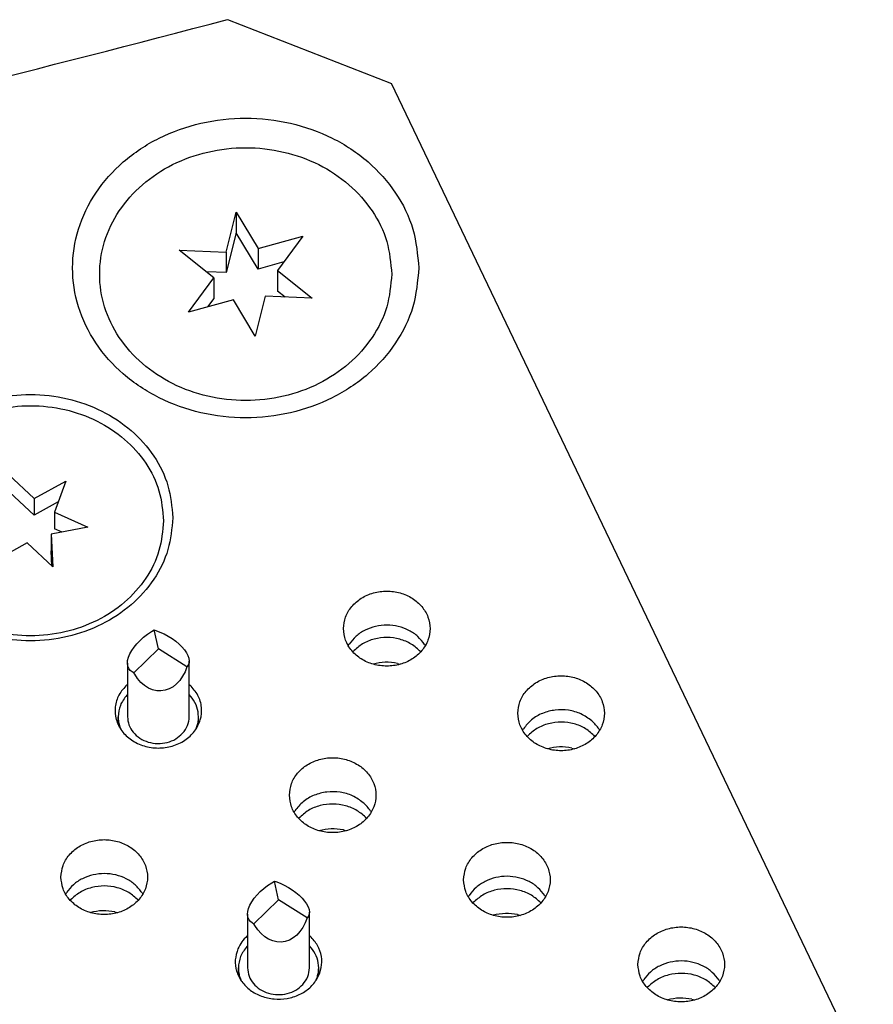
# Model space of a CAD drawing. Header units: inches. Extents: x -129 to 664, y -381 to 179.
# Tile 87 of 109: x -8 to 5, y -192 to -176. Entities that reach past the tile are written whole.
import ezdxf

# ---------------------------------------------------------------- set-up
doc = ezdxf.new("R2010")
doc.units = ezdxf.units.IN
doc.layers.add('1', color=7, linetype='Continuous')

# ---------------------------------------------------------------- blocks, each defined once
blk = doc.blocks.new('insulator_top2_E7018-25457__90', base_point=(-86.509, -231.663))
at = {"color": 7, "linetype": 'Continuous'}
for p, q in [((-4.957, -176.047), (-2.303, -177.078)), ((10.553, -203.956), (-2.303, -177.078)), ((-3.003, -186.176), (-2.989, -186.152)), ((-1.767, -186.158), (-1.756, -186.177)), ((-6.583, -186.809), (-6.575, -186.803)), ((-5.575, -186.803), (-5.563, -186.814)), ((-0.183, -187.546), (-0.169, -187.522)), ((1.053, -187.527), (1.063, -187.546)), ((-3.879, -188.872), (-3.865, -188.848)), ((-2.643, -188.853), (-2.632, -188.872)), ((-7.574, -190.197), (-7.56, -190.173)), ((-6.338, -190.179), (-6.328, -190.197)), ((-1.059, -190.241), (-1.045, -190.217)), ((0.177, -190.222), (0.188, -190.241)), ((-4.639, -190.874), (-4.631, -190.867)), ((-3.631, -190.868), (-3.619, -190.878)), ((1.761, -191.61), (1.775, -191.586)), ((2.997, -191.592), (3.007, -191.611))]:
    blk.add_line(p, q, dxfattribs=at)
for points, knots in [([(-59.921, -176.047), (-56.94, -176.824), (-50.961, -178.38), (-41.745, -179.628), (-32.439, -180.079), (-23.133, -179.628), (-13.918, -178.38), (-7.938, -176.824), (-4.957, -176.047)], [0, 0, 0, 0, 9.234928, 18.522527, 27.83697, 37.151413, 46.439012, 55.673941, 55.673941, 55.673941, 55.673941]), ([(-1.862, -180.065), (-1.881, -179.853), (-1.92, -179.423), (-2.219, -178.829), (-2.669, -178.322), (-3.256, -177.936), (-3.935, -177.695), (-4.663, -177.613), (-5.389, -177.695), (-6.069, -177.936), (-6.655, -178.322), (-7.109, -178.829), (-7.396, -179.423), (-7.495, -180.065), (-7.396, -180.707), (-7.109, -181.301), (-6.655, -181.808), (-6.069, -182.194), (-5.389, -182.435), (-4.663, -182.517), (-3.935, -182.435), (-3.256, -182.194), (-2.669, -181.808), (-2.219, -181.301), (-1.92, -180.707), (-1.881, -180.277), (-1.862, -180.065)], [0, 0, 0, 0, 0.634813, 1.283098, 1.954077, 2.65034, 3.367781, 4.09717, 4.826558, 5.543999, 6.240263, 6.911241, 7.559526, 8.194339, 8.829152, 9.477437, 10.148416, 10.844679, 11.56212, 12.291509, 13.020897, 13.738338, 14.434602, 15.10558, 15.753865, 16.388678, 16.388678, 16.388678, 16.388678]), ([(-5.842, -184.106), (-5.857, -183.931), (-5.889, -183.579), (-6.134, -183.09), (-6.504, -182.674), (-6.987, -182.357), (-7.545, -182.159), (-8.142, -182.091), (-8.739, -182.159), (-9.297, -182.357), (-9.779, -182.674), (-10.151, -183.09), (-10.388, -183.579), (-10.469, -184.106), (-10.388, -184.633), (-10.151, -185.121), (-9.779, -185.537), (-9.297, -185.854), (-8.739, -186.053), (-8.142, -186.12), (-7.545, -186.053), (-6.987, -185.854), (-6.504, -185.537), (-6.134, -185.121), (-5.889, -184.633), (-5.857, -184.28), (-5.842, -184.106)], [0, 0, 0, 0, 0.521454, 1.053973, 1.605134, 2.177065, 2.766392, 3.365532, 3.964672, 4.553999, 5.12593, 5.677091, 6.209611, 6.731064, 7.252518, 7.785038, 8.336199, 8.908129, 9.497456, 10.096596, 10.695737, 11.285064, 11.856994, 12.408155, 12.940675, 13.462129, 13.462129, 13.462129, 13.462129]), ([(-3.08, -185.901), (-3.073, -185.965), (-3.059, -186.094), (-2.952, -186.267), (-2.795, -186.402), (-2.597, -186.488), (-2.38, -186.517), (-2.162, -186.488), (-1.965, -186.402), (-1.807, -186.267), (-1.704, -186.094), (-1.668, -185.901), (-1.704, -185.708), (-1.807, -185.535), (-1.965, -185.4), (-2.162, -185.314), (-2.38, -185.285), (-2.597, -185.314), (-2.795, -185.4), (-2.952, -185.535), (-3.059, -185.708), (-3.073, -185.837), (-3.08, -185.901)], [0, 0, 0, 0, 0.190439, 0.386512, 0.591376, 0.804667, 1.023004, 1.241341, 1.454632, 1.659496, 1.855569, 2.046008, 2.236447, 2.43252, 2.637384, 2.850675, 3.069012, 3.287349, 3.50064, 3.705504, 3.901578, 4.092016, 4.092016, 4.092016, 4.092016]), ([(-1.767, -186.158), (-1.802, -186.113), (-1.872, -186.021), (-2.022, -185.923), (-2.192, -185.86), (-2.376, -185.838), (-2.561, -185.858), (-2.732, -185.92), (-2.883, -186.016), (-2.954, -186.108), (-2.989, -186.152)], [0, 0, 0, 0, 0.169498, 0.345491, 0.526995, 0.711654, 0.896376, 1.078052, 1.254285, 1.42403, 1.42403, 1.42403, 1.42403]), ([(-0.26, -187.271), (-0.253, -187.334), (-0.239, -187.464), (-0.132, -187.636), (0.025, -187.771), (0.223, -187.857), (0.44, -187.887), (0.657, -187.857), (0.854, -187.771), (1.013, -187.636), (1.116, -187.464), (1.152, -187.271), (1.116, -187.077), (1.013, -186.905), (0.854, -186.77), (0.657, -186.684), (0.44, -186.654), (0.223, -186.684), (0.025, -186.77), (-0.132, -186.905), (-0.239, -187.077), (-0.253, -187.207), (-0.26, -187.271)], [0, 0, 0, 0, 0.190439, 0.386512, 0.591376, 0.804667, 1.023004, 1.241341, 1.454632, 1.659496, 1.855569, 2.046008, 2.236447, 2.43252, 2.637384, 2.850675, 3.069012, 3.287349, 3.50064, 3.705504, 3.901578, 4.092016, 4.092016, 4.092016, 4.092016]), ([(-6.583, -186.809), (-6.631, -186.862), (-6.724, -186.965), (-6.785, -187.167), (-6.768, -187.374), (-6.673, -187.564), (-6.514, -187.714), (-6.308, -187.81), (-6.079, -187.844), (-5.849, -187.812), (-5.643, -187.718), (-5.482, -187.569), (-5.384, -187.38), (-5.365, -187.174), (-5.423, -186.97), (-5.516, -186.867), (-5.563, -186.814)], [0, 0, 0, 0, 0.210678, 0.413377, 0.614021, 0.819571, 1.034553, 1.259208, 1.489858, 1.720605, 1.945515, 2.160814, 2.366606, 2.567301, 2.769835, 2.980213, 2.980213, 2.980213, 2.980213]), ([(0.935, -187.392), (0.879, -187.352), (0.766, -187.27), (0.56, -187.214), (0.345, -187.21), (0.14, -187.263), (-0.043, -187.365), (-0.128, -187.47), (-0.169, -187.522)], [0, 0, 0, 0, 0.204407, 0.415613, 0.629556, 0.841332, 1.046699, 1.243495, 1.243495, 1.243495, 1.243495]), ([(1.053, -187.527), (1.036, -187.503), (1.001, -187.453), (0.957, -187.413), (0.935, -187.392)], [0, 0, 0, 0, 0.0890417, 0.1798797, 0.1798797, 0.1798797, 0.1798797]), ([(-3.956, -188.596), (-3.949, -188.66), (-3.935, -188.789), (-3.827, -188.962), (-3.67, -189.097), (-3.473, -189.183), (-3.256, -189.212), (-3.038, -189.183), (-2.841, -189.097), (-2.683, -188.962), (-2.58, -188.789), (-2.544, -188.596), (-2.58, -188.403), (-2.683, -188.23), (-2.841, -188.095), (-3.038, -188.01), (-3.256, -187.98), (-3.473, -188.01), (-3.67, -188.095), (-3.827, -188.23), (-3.935, -188.403), (-3.949, -188.532), (-3.956, -188.596)], [0, 0, 0, 0, 0.190439, 0.386512, 0.591376, 0.804667, 1.023004, 1.241341, 1.454632, 1.659496, 1.855569, 2.046008, 2.236447, 2.43252, 2.637384, 2.850675, 3.069012, 3.287349, 3.50064, 3.705504, 3.901578, 4.092016, 4.092016, 4.092016, 4.092016]), ([(-2.761, -188.718), (-2.816, -188.677), (-2.929, -188.596), (-3.136, -188.54), (-3.35, -188.536), (-3.556, -188.589), (-3.739, -188.691), (-3.823, -188.796), (-3.865, -188.848)], [0, 0, 0, 0, 0.204407, 0.415613, 0.629556, 0.841332, 1.046699, 1.243494, 1.243494, 1.243494, 1.243494]), ([(-2.643, -188.853), (-2.66, -188.829), (-2.694, -188.779), (-2.738, -188.738), (-2.761, -188.718)], [0, 0, 0, 0, 0.0890405, 0.1798774, 0.1798774, 0.1798774, 0.1798774]), ([(-7.651, -189.922), (-7.644, -189.986), (-7.63, -190.115), (-7.523, -190.288), (-7.366, -190.423), (-7.168, -190.509), (-6.951, -190.538), (-6.734, -190.509), (-6.537, -190.423), (-6.378, -190.288), (-6.275, -190.115), (-6.239, -189.922), (-6.275, -189.729), (-6.378, -189.556), (-6.537, -189.421), (-6.734, -189.335), (-6.951, -189.306), (-7.168, -189.335), (-7.366, -189.421), (-7.523, -189.556), (-7.63, -189.729), (-7.644, -189.858), (-7.651, -189.922)], [0, 0, 0, 0, 0.190439, 0.386512, 0.591376, 0.804667, 1.023004, 1.241341, 1.454632, 1.659496, 1.855569, 2.046008, 2.236447, 2.43252, 2.637384, 2.850675, 3.069012, 3.287349, 3.50064, 3.705504, 3.901578, 4.092016, 4.092016, 4.092016, 4.092016]), ([(-1.136, -189.966), (-1.129, -190.029), (-1.115, -190.159), (-1.008, -190.331), (-0.851, -190.466), (-0.653, -190.552), (-0.436, -190.582), (-0.218, -190.552), (-0.021, -190.466), (0.137, -190.331), (0.24, -190.159), (0.276, -189.966), (0.24, -189.772), (0.137, -189.6), (-0.021, -189.465), (-0.218, -189.379), (-0.436, -189.35), (-0.653, -189.379), (-0.851, -189.465), (-1.008, -189.6), (-1.115, -189.772), (-1.129, -189.902), (-1.136, -189.966)], [0, 0, 0, 0, 0.190439, 0.386512, 0.591376, 0.804667, 1.023004, 1.241341, 1.454632, 1.659496, 1.855569, 2.046008, 2.236447, 2.43252, 2.637384, 2.850675, 3.069012, 3.287349, 3.50064, 3.705504, 3.901578, 4.092016, 4.092016, 4.092016, 4.092016]), ([(-6.338, -190.179), (-6.373, -190.133), (-6.443, -190.041), (-6.593, -189.943), (-6.763, -189.88), (-6.948, -189.859), (-7.132, -189.879), (-7.303, -189.94), (-7.454, -190.037), (-7.525, -190.128), (-7.56, -190.173)], [0, 0, 0, 0, 0.169498, 0.345491, 0.526995, 0.711655, 0.896376, 1.078053, 1.254286, 1.424031, 1.424031, 1.424031, 1.424031]), ([(0.177, -190.222), (0.142, -190.177), (0.072, -190.085), (-0.077, -189.987), (-0.248, -189.924), (-0.432, -189.902), (-0.617, -189.923), (-0.788, -189.984), (-0.939, -190.081), (-1.01, -190.172), (-1.045, -190.217)], [0, 0, 0, 0, 0.169498, 0.345491, 0.526995, 0.711655, 0.896377, 1.078053, 1.254286, 1.424032, 1.424032, 1.424032, 1.424032]), ([(-4.639, -190.874), (-4.67, -190.905), (-4.731, -190.966), (-4.769, -191.044), (-4.788, -191.082)], [0, 0, 0, 0, 0.1309203, 0.2582681, 0.2582681, 0.2582681, 0.2582681]), ([(1.684, -191.335), (1.691, -191.399), (1.705, -191.528), (1.812, -191.701), (1.969, -191.836), (2.167, -191.922), (2.384, -191.951), (2.601, -191.922), (2.798, -191.836), (2.957, -191.701), (3.06, -191.528), (3.096, -191.335), (3.06, -191.142), (2.957, -190.969), (2.798, -190.834), (2.601, -190.748), (2.384, -190.719), (2.167, -190.748), (1.969, -190.834), (1.812, -190.969), (1.705, -191.142), (1.691, -191.271), (1.684, -191.335)], [0, 0, 0, 0, 0.190439, 0.386512, 0.591376, 0.804667, 1.023004, 1.241341, 1.454632, 1.659496, 1.855569, 2.046008, 2.236447, 2.43252, 2.637384, 2.850675, 3.069012, 3.287349, 3.50064, 3.705504, 3.901578, 4.092016, 4.092016, 4.092016, 4.092016]), ([(-4.788, -191.082), (-4.807, -191.142), (-4.844, -191.26), (-4.818, -191.449), (-4.732, -191.62), (-4.591, -191.761), (-4.41, -191.857), (-4.204, -191.903), (-3.992, -191.895), (-3.793, -191.832), (-3.622, -191.721), (-3.497, -191.569), (-3.429, -191.39), (-3.428, -191.202), (-3.49, -191.02), (-3.576, -190.926), (-3.619, -190.878)], [0, 0, 0, 0, 0.184237, 0.367591, 0.555317, 0.750851, 0.954638, 1.164289, 1.375578, 1.58379, 1.785135, 1.978034, 2.163903, 2.346938, 2.532533, 2.724996, 2.724996, 2.724996, 2.724996]), ([(2.997, -191.592), (2.962, -191.547), (2.892, -191.455), (2.742, -191.357), (2.572, -191.294), (2.388, -191.272), (2.203, -191.292), (2.032, -191.354), (1.881, -191.45), (1.81, -191.542), (1.775, -191.586)], [0, 0, 0, 0, 0.169498, 0.345491, 0.526996, 0.711655, 0.896377, 1.078054, 1.254287, 1.424033, 1.424033, 1.424033, 1.424033])]:
    blk.add_open_spline(points, degree=3, knots=knots, dxfattribs=at)
blk = doc.blocks.new('sig_pogo_1400-2142_10__131', base_point=(-4.781, -191.832))
at = {"color": 7, "linetype": 'Continuous'}
for p, q in [((-4.369, -190.104), (-4.307, -190.056)), ((-4.307, -190.056), (-4.241, -190.013)), ((-4.241, -190.013), (-4.197, -189.987)), ((-4.131, -190.291), (-4.197, -189.987)), ((-4.197, -189.987), (-4.174, -189.995)), ((-4.174, -189.995), (-4.106, -190.021)), ((-4.106, -190.021), (-4.038, -190.052)), ((-4.038, -190.052), (-3.972, -190.088)), ((-4.524, -190.265), (-4.479, -190.209)), ((-4.479, -190.209), (-4.427, -190.155)), ((-4.427, -190.155), (-4.369, -190.104)), ((-3.972, -190.088), (-3.909, -190.128)), ((-3.909, -190.128), (-3.85, -190.171)), ((-3.85, -190.171), (-3.796, -190.216)), ((-3.796, -190.216), (-3.749, -190.262)), ((-4.615, -190.429), (-4.593, -190.376)), ((-4.593, -190.376), (-4.563, -190.32)), ((-4.563, -190.32), (-4.524, -190.265)), ((-4.528, -190.68), (-4.131, -190.291)), ((-3.669, -190.582), (-4.131, -190.291)), ((-3.749, -190.262), (-3.709, -190.309)), ((-3.709, -190.309), (-3.676, -190.356)), ((-3.676, -190.356), (-3.652, -190.401)), ((-4.631, -190.522), (-4.628, -190.48)), ((-4.631, -190.522), (-4.631, -191.391)), ((-4.625, -190.571), (-4.631, -190.522)), ((-4.628, -190.48), (-4.615, -190.429)), ((-3.648, -190.554), (-3.669, -190.582)), ((-3.652, -190.401), (-3.637, -190.444)), ((-3.635, -190.522), (-3.648, -190.554)), ((-3.637, -190.444), (-3.631, -190.489)), ((-3.631, -190.489), (-3.635, -190.522)), ((-3.631, -191.391), (-3.631, -190.489)), ((-4.61, -190.609), (-4.625, -190.571)), ((-4.586, -190.641), (-4.61, -190.609)), ((-4.554, -190.667), (-4.586, -190.641)), ((-4.528, -190.68), (-4.554, -190.667)), ((-4.514, -190.705), (-4.528, -190.68)), ((-4.466, -190.775), (-4.514, -190.705)), ((-3.7, -190.663), (-3.738, -190.738)), ((-3.669, -190.582), (-3.7, -190.663)), ((-4.413, -190.836), (-4.466, -190.775)), ((-4.354, -190.887), (-4.413, -190.836)), ((-3.836, -190.86), (-3.894, -190.906)), ((-3.784, -190.804), (-3.836, -190.86)), ((-3.738, -190.738), (-3.784, -190.804)), ((-4.631, -191.033), (-4.642, -191.044)), ((-4.291, -190.926), (-4.354, -190.887)), ((-4.225, -190.954), (-4.291, -190.926)), ((-4.157, -190.97), (-4.225, -190.954)), ((-4.089, -190.972), (-4.157, -190.97)), ((-4.021, -190.963), (-4.089, -190.972)), ((-3.956, -190.94), (-4.021, -190.963)), ((-3.894, -190.906), (-3.956, -190.94)), ((-3.582, -191.091), (-3.631, -191.032)), ((-4.781, -191.516), (-4.781, -191.391)), ((-3.481, -191.516), (-3.481, -191.391)), ((-4.754, -191.552), (-4.734, -191.6)), ((-3.526, -191.595), (-3.503, -191.534))]:
    blk.add_line(p, q, dxfattribs=at)
for points, knots in [([(-4.642, -191.044), (-4.682, -191.096), (-4.761, -191.199), (-4.775, -191.328), (-4.781, -191.391)], [0, 0, 0, 0, 0.1935532, 0.3809585, 0.3809585, 0.3809585, 0.3809585]), ([(-3.481, -191.391), (-3.486, -191.338), (-3.495, -191.23), (-3.553, -191.137), (-3.582, -191.091)], [0, 0, 0, 0, 0.1585786, 0.3210092, 0.3210092, 0.3210092, 0.3210092]), ([(-4.781, -191.391), (-4.78, -191.419), (-4.778, -191.473), (-4.762, -191.526), (-4.754, -191.552)], [0, 0, 0, 0, 0.0816947, 0.1639501, 0.1639501, 0.1639501, 0.1639501]), ([(-4.631, -191.391), (-4.627, -191.436), (-4.617, -191.527), (-4.542, -191.649), (-4.433, -191.745), (-4.295, -191.808), (-4.143, -191.831), (-3.99, -191.813), (-3.847, -191.758), (-3.774, -191.692), (-3.738, -191.659)], [0, 0, 0, 0, 0.133995, 0.271849, 0.415769, 0.565595, 0.719104, 0.872889, 1.023457, 1.168342, 1.168342, 1.168342, 1.168342]), ([(-3.738, -191.659), (-3.707, -191.619), (-3.647, -191.539), (-3.636, -191.44), (-3.631, -191.391)], [0, 0, 0, 0, 0.1488862, 0.2930434, 0.2930434, 0.2930434, 0.2930434]), ([(-3.503, -191.534), (-3.496, -191.51), (-3.484, -191.464), (-3.482, -191.415), (-3.481, -191.391)], [0, 0, 0, 0, 0.0724706, 0.1445541, 0.1445541, 0.1445541, 0.1445541])]:
    blk.add_open_spline(points, degree=3, knots=knots, dxfattribs=at)
blk = doc.blocks.new('sig_pogo_1400-2142__132', base_point=(-6.725, -187.768))
at = {"color": 7, "linetype": 'Continuous'}
for p, q in [((-6.185, -185.949), (-6.141, -185.922)), ((-6.075, -186.227), (-6.141, -185.922)), ((-6.141, -185.922), (-6.118, -185.93)), ((-6.118, -185.93), (-6.05, -185.956)), ((-6.423, -186.145), (-6.371, -186.091)), ((-6.371, -186.091), (-6.313, -186.04)), ((-6.313, -186.04), (-6.251, -185.992)), ((-6.251, -185.992), (-6.185, -185.949)), ((-6.05, -185.956), (-5.982, -185.988)), ((-5.982, -185.988), (-5.916, -186.024)), ((-5.916, -186.024), (-5.853, -186.063)), ((-5.853, -186.063), (-5.794, -186.106)), ((-6.507, -186.256), (-6.469, -186.2)), ((-6.472, -186.615), (-6.075, -186.227)), ((-6.469, -186.2), (-6.423, -186.145)), ((-5.613, -186.517), (-6.075, -186.227)), ((-5.794, -186.106), (-5.74, -186.151)), ((-5.74, -186.151), (-5.693, -186.198)), ((-5.693, -186.198), (-5.653, -186.244)), ((-5.653, -186.244), (-5.62, -186.291)), ((-6.572, -186.416), (-6.559, -186.365)), ((-6.559, -186.365), (-6.537, -186.311)), ((-6.537, -186.311), (-6.507, -186.256)), ((-5.62, -186.291), (-5.596, -186.336)), ((-5.596, -186.336), (-5.581, -186.38)), ((-5.581, -186.38), (-5.575, -186.425)), ((-6.575, -186.458), (-6.572, -186.416)), ((-6.575, -186.458), (-6.575, -187.327)), ((-6.569, -186.507), (-6.575, -186.458)), ((-6.554, -186.545), (-6.569, -186.507)), ((-6.53, -186.577), (-6.554, -186.545)), ((-5.613, -186.517), (-5.644, -186.599)), ((-5.592, -186.49), (-5.613, -186.517)), ((-5.579, -186.457), (-5.592, -186.49)), ((-5.575, -186.425), (-5.579, -186.457)), ((-5.575, -187.327), (-5.575, -186.425)), ((-6.498, -186.602), (-6.53, -186.577)), ((-6.472, -186.615), (-6.498, -186.602)), ((-6.458, -186.64), (-6.472, -186.615)), ((-6.41, -186.71), (-6.458, -186.64)), ((-6.357, -186.771), (-6.41, -186.71)), ((-5.682, -186.673), (-5.728, -186.739)), ((-5.644, -186.599), (-5.682, -186.673)), ((-6.298, -186.822), (-6.357, -186.771)), ((-6.235, -186.862), (-6.298, -186.822)), ((-6.169, -186.89), (-6.235, -186.862)), ((-6.101, -186.905), (-6.169, -186.89)), ((-5.9, -186.876), (-5.965, -186.898)), ((-5.838, -186.841), (-5.9, -186.876)), ((-5.78, -186.796), (-5.838, -186.841)), ((-5.728, -186.739), (-5.78, -186.796)), ((-6.575, -186.968), (-6.586, -186.979)), ((-6.033, -186.908), (-6.101, -186.905)), ((-5.965, -186.898), (-6.033, -186.908)), ((-5.526, -187.026), (-5.575, -186.968)), ((-6.725, -187.452), (-6.725, -187.327)), ((-5.425, -187.451), (-5.425, -187.327)), ((-6.698, -187.488), (-6.678, -187.535)), ((-5.47, -187.531), (-5.447, -187.469))]:
    blk.add_line(p, q, dxfattribs=at)
for points, knots in [([(-6.586, -186.979), (-6.626, -187.031), (-6.705, -187.134), (-6.719, -187.263), (-6.725, -187.327)], [0, 0, 0, 0, 0.1935513, 0.3809549, 0.3809549, 0.3809549, 0.3809549]), ([(-5.425, -187.327), (-5.43, -187.273), (-5.439, -187.165), (-5.497, -187.073), (-5.526, -187.026)], [0, 0, 0, 0, 0.1585788, 0.3210094, 0.3210094, 0.3210094, 0.3210094]), ([(-6.725, -187.327), (-6.724, -187.354), (-6.722, -187.409), (-6.706, -187.462), (-6.698, -187.488)], [0, 0, 0, 0, 0.081695, 0.1639507, 0.1639507, 0.1639507, 0.1639507]), ([(-6.575, -187.327), (-6.571, -187.372), (-6.561, -187.463), (-6.486, -187.584), (-6.377, -187.681), (-6.24, -187.743), (-6.087, -187.767), (-5.934, -187.749), (-5.791, -187.694), (-5.718, -187.627), (-5.682, -187.594)], [0, 0, 0, 0, 0.133995, 0.27185, 0.41577, 0.565596, 0.719105, 0.87289, 1.023459, 1.168344, 1.168344, 1.168344, 1.168344]), ([(-5.682, -187.594), (-5.651, -187.554), (-5.591, -187.475), (-5.58, -187.376), (-5.575, -187.327)], [0, 0, 0, 0, 0.1488863, 0.2930434, 0.2930434, 0.2930434, 0.2930434]), ([(-5.447, -187.469), (-5.44, -187.446), (-5.428, -187.399), (-5.426, -187.351), (-5.425, -187.327)], [0, 0, 0, 0, 0.0724706, 0.1445542, 0.1445542, 0.1445542, 0.1445542])]:
    blk.add_open_spline(points, degree=3, knots=knots, dxfattribs=at)
blk = doc.blocks.new('signal_pin_set__142', base_point=(-77.632, -244.805))
for name, p in [('sig_pogo_1400-2142__132', (-6.725, -187.768)), ('sig_pogo_1400-2142_10__131', (-4.781, -191.832))]:
    blk.add_blockref(name, p)
blk = doc.blocks.new('screw_M2x6_0515-1602__147', base_point=(-10.292, -186.018))
at = {"color": 7, "linetype": 'Continuous'}
for p, q in [((-8.472, -183.936), (-8.499, -183.409)), ((-8.499, -183.409), (-8.087, -183.798)), ((-8.087, -183.798), (-7.574, -183.514)), ((-7.574, -183.514), (-7.757, -184.018)), ((-8.482, -183.692), (-8.485, -183.687)), ((-8.482, -183.692), (-8.485, -183.693)), ((-8.087, -184.065), (-8.482, -183.692)), ((-8.087, -183.798), (-8.087, -184.065)), ((-7.695, -183.848), (-8.087, -184.065)), ((-9.067, -184.05), (-8.472, -183.936)), ((-8.472, -183.936), (-8.472, -184.203)), ((-7.757, -184.018), (-7.216, -184.261)), ((-7.757, -184.018), (-7.757, -184.284)), ((-8.527, -184.294), (-9.067, -184.05)), ((-8.71, -184.797), (-8.527, -184.294)), ((-8.472, -184.203), (-8.652, -184.237)), ((-8.527, -184.294), (-8.527, -184.56)), ((-7.216, -184.261), (-7.811, -184.375)), ((-7.631, -184.341), (-7.757, -184.284)), ((-7.811, -184.375), (-7.811, -184.642)), ((-7.811, -184.375), (-7.785, -184.902)), ((-8.196, -184.513), (-8.71, -184.797)), ((-8.527, -184.56), (-8.588, -184.73)), ((-7.785, -184.902), (-8.196, -184.513)), ((-7.799, -184.889), (-7.811, -184.642))]:
    blk.add_line(p, q, dxfattribs=at)
blk.add_open_spline([(-5.992, -184.156), (-6.006, -183.993), (-6.036, -183.663), (-6.265, -183.206), (-6.611, -182.817), (-7.062, -182.521), (-7.584, -182.336), (-8.142, -182.273), (-8.7, -182.336), (-9.222, -182.521), (-9.672, -182.817), (-10.02, -183.206), (-10.241, -183.663), (-10.317, -184.156), (-10.241, -184.648), (-10.02, -185.105), (-9.672, -185.494), (-9.222, -185.79), (-8.7, -185.976), (-8.142, -186.039), (-7.584, -185.976), (-7.062, -185.79), (-6.611, -185.494), (-6.265, -185.105), (-6.036, -184.648), (-6.006, -184.319), (-5.992, -184.156)], degree=3, knots=[0, 0, 0, 0, 0.487446, 0.985236, 1.500452, 2.035083, 2.585975, 3.146041, 3.706107, 4.256999, 4.79163, 5.306846, 5.804636, 6.292082, 6.779528, 7.277318, 7.792534, 8.327164, 8.878057, 9.438123, 9.998189, 10.549081, 11.083712, 11.598928, 12.096718, 12.584164, 12.584164, 12.584164, 12.584164], dxfattribs=at)
blk = doc.blocks.new('screw_set_M2x6__148', base_point=(-76.3, -216.701))
blk.add_blockref('screw_M2x6_0515-1602__147', (-10.292, -186.018))
blk = doc.blocks.new('screw_M2_5x12_0515-2680__152', base_point=(-7.025, -182.211))
at = {"color": 7, "linetype": 'Continuous'}
for p, q in [((-4.98, -179.807), (-4.815, -179.163)), ((-4.815, -179.163), (-4.815, -179.497)), ((-4.815, -179.163), (-4.463, -179.748)), ((-4.815, -179.497), (-4.98, -180.14)), ((-4.463, -180.082), (-4.815, -179.497)), ((-4.463, -179.748), (-3.737, -179.55)), ((-3.737, -179.55), (-4.146, -180.106)), ((-5.74, -179.778), (-4.98, -179.807)), ((-5.179, -180.224), (-5.74, -179.778)), ((-4.98, -179.807), (-4.98, -180.14)), ((-4.463, -179.748), (-4.463, -180.082)), ((-4.044, -179.967), (-4.463, -180.082)), ((-4.98, -180.14), (-5.299, -180.128)), ((-4.146, -180.106), (-4.146, -180.439)), ((-4.146, -180.106), (-3.585, -180.552)), ((-5.588, -180.78), (-5.179, -180.224)), ((-5.179, -180.224), (-5.179, -180.557)), ((-4.026, -180.535), (-4.146, -180.439)), ((-4.862, -180.582), (-5.588, -180.78)), ((-5.179, -180.557), (-5.281, -180.696)), ((-4.51, -181.167), (-4.862, -180.582)), ((-4.345, -180.523), (-4.51, -181.167)), ((-3.585, -180.552), (-4.345, -180.523))]:
    blk.add_line(p, q, dxfattribs=at)
blk.add_open_spline([(-2.3, -180.165), (-2.316, -179.986), (-2.348, -179.624), (-2.601, -179.122), (-2.981, -178.695), (-3.476, -178.369), (-4.049, -178.165), (-4.663, -178.096), (-5.276, -178.165), (-5.849, -178.369), (-6.344, -178.695), (-6.726, -179.122), (-6.969, -179.624), (-7.052, -180.165), (-6.969, -180.706), (-6.726, -181.208), (-6.344, -181.635), (-5.849, -181.961), (-5.276, -182.165), (-4.663, -182.234), (-4.049, -182.165), (-3.476, -181.961), (-2.981, -181.635), (-2.601, -181.208), (-2.348, -180.706), (-2.316, -180.344), (-2.3, -180.165)], degree=3, knots=[0, 0, 0, 0, 0.535596, 1.082558, 1.648667, 2.236108, 2.841418, 3.456807, 4.072197, 4.677506, 5.264948, 5.831057, 6.378019, 6.913615, 7.449211, 7.996172, 8.562281, 9.149723, 9.755033, 10.370422, 10.985811, 11.591121, 12.178563, 12.744672, 13.291633, 13.827229, 13.827229, 13.827229, 13.827229], dxfattribs=at)
blk = doc.blocks.new('screw_set_M2_5x12__153', base_point=(-81.754, -227.192))
blk.add_blockref('screw_M2_5x12_0515-2680__152', (-7.025, -182.211))
blk = doc.blocks.new('insulator_top1_E7018-25456__154', base_point=(-86.509, -232.063))
at = {"color": 7, "linetype": 'Continuous'}
for p, q in [((-2.929, -186.276), (-2.925, -186.271)), ((-2.207, -186.464), (-2.159, -186.476)), ((-0.11, -187.645), (-0.105, -187.64)), ((0.613, -187.833), (0.66, -187.845)), ((-3.805, -188.971), (-3.801, -188.966)), ((-3.082, -189.159), (-3.035, -189.171)), ((-7.501, -190.297), (-7.496, -190.291)), ((-0.985, -190.34), (-0.981, -190.335)), ((-6.778, -190.484), (-6.731, -190.497)), ((-0.263, -190.528), (-0.215, -190.541)), ((1.835, -191.71), (1.839, -191.705)), ((2.557, -191.898), (2.604, -191.91))]:
    blk.add_line(p, q, dxfattribs=at)
for points, knots in [([(-1.83, -186.276), (-1.879, -186.231), (-1.978, -186.141), (-2.17, -186.064), (-2.376, -186.036), (-2.583, -186.062), (-2.776, -186.137), (-2.876, -186.227), (-2.925, -186.271)], [0, 0, 0, 0, 0.196081, 0.399664, 0.607703, 0.815821, 1.019618, 1.215981, 1.215981, 1.215981, 1.215981]), ([(-2.207, -186.464), (-2.273, -186.453), (-2.405, -186.433), (-2.536, -186.462), (-2.601, -186.476)], [0, 0, 0, 0, 0.1989559, 0.3974098, 0.3974098, 0.3974098, 0.3974098]), ([(0.989, -187.645), (0.941, -187.601), (0.842, -187.51), (0.65, -187.434), (0.444, -187.405), (0.237, -187.432), (0.044, -187.507), (-0.056, -187.596), (-0.105, -187.64)], [0, 0, 0, 0, 0.196081, 0.399663, 0.607702, 0.815819, 1.019615, 1.215977, 1.215977, 1.215977, 1.215977]), ([(0.613, -187.833), (0.547, -187.823), (0.415, -187.802), (0.284, -187.831), (0.219, -187.845)], [0, 0, 0, 0, 0.1989566, 0.3974112, 0.3974112, 0.3974112, 0.3974112]), ([(-2.706, -188.971), (-2.755, -188.926), (-2.854, -188.836), (-3.045, -188.759), (-3.252, -188.731), (-3.459, -188.757), (-3.652, -188.832), (-3.752, -188.922), (-3.801, -188.966)], [0, 0, 0, 0, 0.196081, 0.399664, 0.607704, 0.815822, 1.019618, 1.215981, 1.215981, 1.215981, 1.215981]), ([(-3.082, -189.159), (-3.149, -189.149), (-3.281, -189.128), (-3.411, -189.157), (-3.477, -189.171)], [0, 0, 0, 0, 0.1989572, 0.3974125, 0.3974125, 0.3974125, 0.3974125]), ([(-6.402, -190.296), (-6.45, -190.252), (-6.549, -190.161), (-6.741, -190.085), (-6.948, -190.056), (-7.154, -190.083), (-7.347, -190.158), (-7.447, -190.247), (-7.496, -190.291)], [0, 0, 0, 0, 0.196081, 0.399664, 0.607703, 0.815821, 1.019617, 1.215979, 1.215979, 1.215979, 1.215979]), ([(0.114, -190.34), (0.065, -190.296), (-0.034, -190.205), (-0.226, -190.129), (-0.432, -190.1), (-0.639, -190.127), (-0.832, -190.202), (-0.932, -190.291), (-0.981, -190.335)], [0, 0, 0, 0, 0.196081, 0.399664, 0.607703, 0.815821, 1.019617, 1.21598, 1.21598, 1.21598, 1.21598]), ([(-6.778, -190.484), (-6.844, -190.474), (-6.976, -190.454), (-7.107, -190.482), (-7.172, -190.497)], [0, 0, 0, 0, 0.1989549, 0.3974079, 0.3974079, 0.3974079, 0.3974079]), ([(-0.263, -190.528), (-0.329, -190.518), (-0.461, -190.498), (-0.592, -190.526), (-0.657, -190.54)], [0, 0, 0, 0, 0.1989556, 0.3974094, 0.3974094, 0.3974094, 0.3974094]), ([(2.933, -191.71), (2.885, -191.665), (2.786, -191.575), (2.594, -191.498), (2.388, -191.47), (2.181, -191.496), (1.988, -191.571), (1.888, -191.661), (1.839, -191.705)], [0, 0, 0, 0, 0.196081, 0.399663, 0.607702, 0.81582, 1.019615, 1.215978, 1.215978, 1.215978, 1.215978]), ([(2.557, -191.898), (2.491, -191.887), (2.359, -191.867), (2.228, -191.896), (2.163, -191.91)], [0, 0, 0, 0, 0.1989558, 0.3974097, 0.3974097, 0.3974097, 0.3974097])]:
    blk.add_open_spline(points, degree=3, knots=knots, dxfattribs=at)
blk = doc.blocks.new('segment_160pin_assy_E7018-62555_1__158', base_point=(-86.509, -248.048))
for name, p in [('insulator_top2_E7018-25457__90', (-86.509, -231.663)), ('screw_set_M2_5x12__153', (-81.754, -227.192)), ('screw_set_M2x6__148', (-76.3, -216.701)), ('insulator_top1_E7018-25456__154', (-86.509, -232.063)), ('signal_pin_set__142', (-77.632, -244.805))]:
    blk.add_blockref(name, p)
blk = doc.blocks.new('hcdps_segment__159', base_point=(-86.509, -281.006))
blk.add_blockref('segment_160pin_assy_E7018-62555_1__158', (-86.509, -248.048))
blk = doc.blocks.new('gen2', base_point=(-26.051, -218.34))
blk.add_blockref('hcdps_segment__159', (-86.509, -281.006))
blk = doc.blocks.new('1__302', base_point=(-265.051, -517.34))
blk.add_blockref('gen2', (-26.051, -218.34))
blk = doc.blocks.new('hcdps_segment__303', base_point=(-265.051, -519.34))
at = {"layer": '1'}
blk.add_blockref('1__302', (-265.051, -517.34), dxfattribs=at)

msp = doc.modelspace()

# ---------------------------------------------------------------- block references
msp.add_blockref('hcdps_segment__303', (-265.051, -519.34))

doc.saveas('drawing.dxf')
